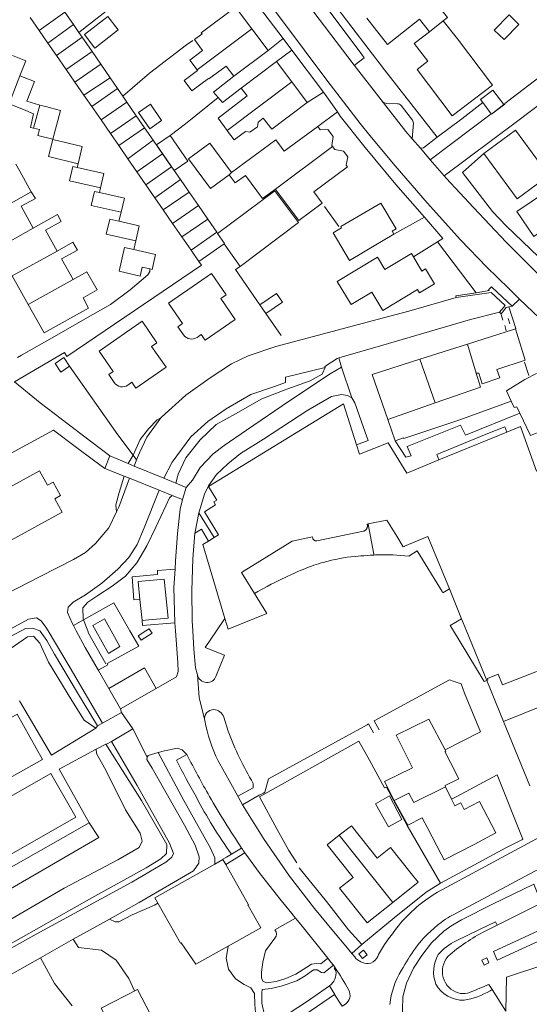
# Model space of a CAD drawing. Header units: metres. Extents: x 89500 to 94494, y 464000 to 469000.
# Tile 21 of 61: x 89627 to 89725, y 466178 to 466367. Entities that reach past the tile are written whole.
import ezdxf

# ---------------------------------------------------------------- set-up
doc = ezdxf.new("R2010")
doc.units = ezdxf.units.M
for name, color, linetype, lineweight in [('B01', 251, 'Continuous', 15), ('B02', 251, 'Continuous', 15), ('B03', 251, 'Continuous', 15), ('B04', 251, 'Continuous', 15), ('B07', 251, 'Continuous', 15), ('Q06', 251, 'Continuous', 15), ('Q07', 251, 'Continuous', 15), ('Q19', 251, 'Continuous', 15), ('T01', 251, 'Continuous', 15), ('T03', 251, 'Continuous', 15), ('T04', 251, 'Continuous', 15), ('V00', 251, 'Continuous', 15), ('V01', 251, 'Continuous', 15), ('V02', 251, 'Continuous', 15), ('V06', 251, 'Continuous', 15), ('W00', 251, 'Continuous', 15)]:
    doc.layers.add(name, color=color, linetype=linetype, lineweight=lineweight)

msp = doc.modelspace()

# ---------------------------------------------------------------- linework, layer by layer
at = {"layer": 'B01'}
for points in [[(89700.3, 466372.628), (89702.621, 466369.675), (89706.042, 466372.364), (89709.556, 466367.894), (89708.746, 466367.258)], [(89662.418, 466364.755), (89662.244, 466364.988), (89668.853, 466369.921), (89671.98, 466365.731)], [(89631.114, 466365.429), (89629.383, 466367.936)], [(89636.018, 466368.965), (89637.692, 466366.541)], [(89637.692, 466366.541), (89638.719, 466365.054)], [(89706.098, 466365.176), (89704.218, 466367.568), (89698.061, 466362.728), (89694.106, 466367.76)], [(89711.472, 466363.79), (89708.746, 466367.258)], [(89632.788, 466363.005), (89631.114, 466365.429)], [(89638.719, 466365.054), (89639.366, 466364.117)], [(89639.366, 466364.117), (89641.271, 466361.359)], [(89661.475, 466357.858), (89660.067, 466359.734), (89662.527, 466361.58), (89660.963, 466363.663), (89662.418, 466364.755)], [(89671.98, 466365.731), (89675.1, 466361.552)], [(89706.098, 466365.176), (89703.181, 466362.883)], [(89634.462, 466360.581), (89632.788, 466363.005)], [(89705.832, 466359.51), (89703.181, 466362.883)], [(89711.472, 466363.79), (89718.224, 466354.894), (89710.501, 466349.033), (89703.749, 466357.929), (89705.832, 466359.51)], [(89636.31, 466357.906), (89634.462, 466360.581)], [(89641.271, 466361.359), (89642.947, 466358.932)], [(89675.1, 466361.552), (89668.491, 466356.619)], [(89642.947, 466358.932), (89644.737, 466356.341)], [(89667.024, 466358.585), (89663.705, 466356.095), (89663.628, 466356.199), (89660.44, 466353.807), (89658.957, 466355.783), (89661.564, 466357.739), (89661.475, 466357.858)], [(89668.491, 466356.619), (89667.024, 466358.585)], [(89669.947, 466354.33), (89676.743, 466359.419)], [(89676.743, 466359.419), (89679.663, 466355.519)], [(89637.984, 466355.482), (89636.31, 466357.906)], [(89639.716, 466352.974), (89637.984, 466355.482)], [(89644.737, 466356.341), (89646.18, 466354.251)], [(89679.663, 466355.519), (89682.643, 466351.539)], [(89641.219, 466350.798), (89639.716, 466352.974)], [(89646.18, 466354.251), (89647.194, 466352.783)], [(89647.194, 466352.783), (89647.968, 466351.663)], [(89667.21, 466346.212), (89665.51, 466348.533), (89671.068, 466352.833)], [(89671.068, 466352.833), (89669.947, 466354.33)], [(89718.035, 466349.358), (89720.407, 466351.19), (89718.267, 466353.961), (89715.895, 466352.129), (89716.349, 466351.541)], [(89647.968, 466351.663), (89649.785, 466349.032)], [(89682.643, 466351.539), (89675.797, 466346.413)], [(89716.349, 466351.541), (89718.001, 466349.402)], [(89643.006, 466348.21), (89641.219, 466350.798)], [(89649.785, 466349.032), (89651.376, 466346.728)], [(89718.001, 466349.402), (89718.035, 466349.358)], [(89644.795, 466345.619), (89643.006, 466348.21)], [(89675.797, 466346.413), (89674.19, 466348.559), (89673.177, 466347.8), (89673.048, 466346.904), (89671.623, 466345.837), (89670.735, 466345.971), (89668.59, 466344.365), (89667.314, 466346.069)], [(89646.413, 466343.276), (89644.795, 466345.619)], [(89651.376, 466346.728), (89653.049, 466344.304)], [(89667.314, 466346.069), (89667.21, 466346.212)], [(89676.58, 466344.368), (89678.193, 466342.185), (89684.647, 466346.954)], [(89684.647, 466346.954), (89685.124, 466346.308)], [(89685.124, 466346.308), (89686.601, 466346.387), (89687.641, 466345.017), (89687.34, 466343.311)], [(89722.678, 466346.227), (89729.05, 466337.554), (89722.955, 466333.076), (89716.583, 466341.749), (89722.678, 466346.227)], [(89648.143, 466340.771), (89646.413, 466343.276)], [(89653.049, 466344.304), (89654.837, 466341.716)], [(89668.086, 466338.091), (89663.896, 466343.762), (89659.836, 466340.762), (89664.068, 466335.036), (89667.651, 466337.683)], [(89676.58, 466344.368), (89668.086, 466338.091)], [(89687.34, 466343.311), (89687.484, 466343.116)], [(89654.837, 466341.716), (89656.566, 466339.212)], [(89687.484, 466343.116), (89687.921, 466342.525)], [(89687.921, 466342.525), (89689.584, 466342.221), (89690.431, 466341.12), (89690.124, 466339.543)], [(89626.644, 466339.707), (89627.394, 466338.366)], [(89649.877, 466338.26), (89648.143, 466340.771)], [(89690.124, 466339.543), (89690.379, 466339.198), (89683.89, 466334.403), (89685.514, 466332.206), (89680.989, 466328.863), (89676.608, 466334.792)], [(89627.394, 466338.366), (89629.58, 466334.423)], [(89651.609, 466335.753), (89649.877, 466338.26)], [(89656.566, 466339.212), (89657.07, 466338.482)], [(89657.07, 466338.482), (89658.243, 466336.784)], [(89667.651, 466337.683), (89668.81, 466336.115), (89670.76, 466337.556), (89674.046, 466333.109), (89676.508, 466334.928)], [(89653.339, 466333.248), (89651.609, 466335.753)], [(89658.243, 466336.784), (89659.916, 466334.361)], [(89731.565, 466336.442), (89734.811, 466331.645), (89726.183, 466325.806), (89722.936, 466330.603), (89731.565, 466336.442)], [(89629.58, 466334.423), (89630.411, 466333.142)], [(89659.916, 466334.361), (89661.708, 466331.766)], [(89676.396, 466334.616), (89665.41, 466326.406)], [(89676.396, 466334.616), (89680.957, 466328.505)], [(89676.608, 466334.792), (89676.508, 466334.928)], [(89630.411, 466333.142), (89627.626, 466331.647), (89629.974, 466327.427)], [(89654.955, 466330.908), (89653.339, 466333.248)], [(89690.744, 466321.17), (89687.583, 466326.493), (89689.222, 466327.463), (89689.079, 466327.705), (89696.762, 466332.251), (89699.686, 466327.31), (89698.929, 466326.862), (89699.291, 466326.25)], [(89629.974, 466327.427), (89634.61, 466330.069)], [(89634.61, 466330.069), (89635.359, 466328.727)], [(89656.744, 466328.317), (89654.955, 466330.908)], [(89661.708, 466331.766), (89663.497, 466329.175)], [(89635.359, 466328.727), (89632.334, 466327.021), (89634.571, 466323.017)], [(89658.536, 466325.722), (89656.744, 466328.317)], [(89663.497, 466329.175), (89665.252, 466326.635)], [(89669.725, 466320.078), (89680.957, 466328.505)], [(89665.252, 466326.635), (89665.41, 466326.406)], [(89699.291, 466326.25), (89693.453, 466322.777)], [(89634.571, 466323.017), (89637.607, 466324.703)], [(89637.607, 466324.703), (89638.477, 466323.198)], [(89660.291, 466323.181), (89658.536, 466325.722)], [(89666.677, 466324.413), (89661.777, 466321.029)], [(89666.677, 466324.413), (89669.725, 466320.078)], [(89638.477, 466323.198), (89635.429, 466321.536), (89637.648, 466317.565)], [(89661.777, 466321.029), (89660.291, 466323.181)], [(89703.033, 466321.9), (89704.669, 466319.181), (89705.322, 466319.574), (89707.054, 466316.697), (89704.191, 466314.973), (89703.795, 466315.631), (89697.127, 466311.616), (89695.018, 466315.12), (89691.068, 466312.742), (89688.408, 466317.161), (89696.136, 466321.813), (89697.553, 466319.46), (89702.653, 466322.531), (89703.033, 466321.9)], [(89690.744, 466321.17), (89693.453, 466322.777)], [(89637.648, 466317.565), (89640.282, 466319.027)], [(89640.282, 466319.027), (89642.237, 466315.549), (89639.569, 466314.049)], [(89661.456, 466306.419), (89662.252, 466306.967), (89663.011, 466305.865), (89668.809, 466309.862), (89666.04, 466313.879), (89667.059, 466314.582), (89664.227, 466318.69), (89655.952, 466312.986), (89658.653, 466309.068), (89657.791, 466308.475), (89658.876, 466306.901)], [(89629.009, 466312.725), (89625.94, 466318.242)], [(89639.569, 466314.049), (89640.568, 466312.033), (89632.044, 466307.271)], [(89632.044, 466307.271), (89629.009, 466312.725)], [(89648.137, 466297.238), (89648.932, 466297.786), (89649.692, 466296.685), (89655.49, 466300.681), (89652.721, 466304.699), (89653.74, 466305.401), (89650.908, 466309.509), (89642.633, 466303.805), (89645.333, 466299.888), (89644.472, 466299.294), (89645.557, 466297.72)], [(89722.441, 466308.03), (89713.411, 466305.149)], [(89722.618, 466308.085), (89722.441, 466308.03)], [(89724.496, 466302.014), (89722.618, 466308.085)], [(89713.411, 466305.149), (89704.25, 466302.225)], [(89635.305, 466299.766), (89634.183, 466301.423), (89635.841, 466302.545), (89636.963, 466300.888), (89635.305, 466299.766)], [(89704.25, 466302.225), (89695.088, 466299.301)], [(89719.091, 466300.256), (89724.496, 466302.014)], [(89719.657, 466298.651), (89719.091, 466300.256)], [(89695.088, 466299.301), (89698.119, 466290.667)], [(89715.918, 466296.871), (89715.069, 466299.532)], [(89715.069, 466299.532), (89715.577, 466299.531)], [(89715.577, 466299.531), (89716.223, 466297.479)], [(89716.223, 466297.479), (89719.657, 466298.651)], [(89721.816, 466294.183), (89720.892, 466296.152), (89724.469, 466298.319)], [(89734.524, 466297.835), (89737.028, 466291.861), (89728.189, 466288.424), (89728.067, 466288.587), (89725.528, 466287.576), (89723.503, 466291.862)], [(89724.469, 466298.319), (89726.664, 466299.452)], [(89707.195, 466293.815), (89715.918, 466296.871)], [(89723.503, 466291.862), (89722.917, 466293.103), (89722.389, 466292.962), (89721.816, 466294.183)], [(89689.574, 466293.643), (89663.634, 466277.769)], [(89689.574, 466293.643), (89692.1, 466285.782)], [(89701.553, 466291.839), (89707.195, 466293.815)], [(89698.119, 466290.667), (89701.553, 466291.839)], [(89741.18, 466255.548), (89733.566, 466273.43), (89731.107, 466272.48), (89727.426, 466281.136), (89726.714, 466280.731), (89723.601, 466289.305), (89720.971, 466288.226)], [(89720.971, 466288.226), (89707.942, 466282.876)], [(89692.1, 466285.782), (89692.681, 466283.972)], [(89707.942, 466282.876), (89701.778, 466280.346), (89698.193, 466286.159), (89692.681, 466283.972)], [(89623.756, 466266.379), (89635.52, 466272.826), (89634.105, 466275.408), (89635.216, 466276.017), (89633.788, 466278.623), (89632.696, 466278.024), (89631.199, 466280.756), (89613.72, 466271.176), (89615.046, 466268.757)], [(89665.239, 466275.127), (89663.634, 466277.769)], [(89664.692, 466274.804), (89665.239, 466275.127)], [(89662.872, 466272.89), (89665.029, 466274.224)], [(89665.029, 466274.224), (89664.692, 466274.804)], [(89665.573, 466268.449), (89662.872, 466272.89)], [(89693.432, 466269.176), (89693.513, 466269.201), (89693.578, 466269.227), (89693.639, 466269.257), (89693.695, 466269.288), (89693.739, 466269.316), (89693.783, 466269.347), (89693.828, 466269.384), (89693.877, 466269.427), (89693.931, 466269.483), (89693.964, 466269.522), (89693.997, 466269.565), (89694.027, 466269.608), (89694.055, 466269.654), (89694.078, 466269.696), (89694.106, 466269.755), (89694.134, 466269.824), (89694.152, 466269.881), (89694.165, 466269.928), (89694.178, 466269.99), (89694.189, 466270.07), (89694.193, 466270.121), (89694.194, 466270.174), (89694.19, 466270.263), (89694.184, 466270.318), (89694.176, 466270.363)], [(89694.332, 466270.573), (89694.162, 466270.54), (89694.176, 466270.363)], [(89699.832, 466268.228), (89697.949, 466271.287), (89694.332, 466270.573)], [(89663.664, 466267.278), (89664.724, 466267.928)], [(89664.724, 466267.928), (89665.573, 466268.449)], [(89683.635, 466268.07), (89679.75, 466267.277), (89669.991, 466261.24), (89672.486, 466257.196)], [(89683.682, 466267.812), (89683.635, 466268.07)], [(89683.682, 466267.812), (89683.703, 466267.758), (89683.728, 466267.706), (89683.755, 466267.658), (89683.789, 466267.608), (89683.817, 466267.572), (89683.848, 466267.537), (89683.877, 466267.507), (89683.908, 466267.479), (89683.941, 466267.452), (89683.968, 466267.433), (89684.011, 466267.405), (89684.066, 466267.374), (89684.096, 466267.36), (89684.13, 466267.346), (89684.19, 466267.325), (89684.265, 466267.307), (89684.302, 466267.301), (89684.36, 466267.295), (89684.411, 466267.293), (89684.473, 466267.296)], [(89693.432, 466269.176), (89684.473, 466267.296)], [(89699.822, 466268.222), (89699.832, 466268.228)], [(89701.343, 466266.234), (89701.09, 466266.142), (89699.822, 466268.222)], [(89705.826, 466268.14), (89701.318, 466266.302)], [(89709.935, 466258.087), (89705.826, 466268.14)], [(89662.568, 466266.606), (89663.664, 466267.278)], [(89666.821, 466252.384), (89662.568, 466266.606)], [(89701.343, 466266.234), (89701.318, 466266.302)], [(89655.166, 466259.953), (89650.162, 466259.476)], [(89650.49, 466256.041), (89650.162, 466259.476)], [(89652.201, 466252.105), (89655.882, 466252.449), (89655.166, 466259.953)], [(89712.278, 466252.352), (89709.935, 466258.087)], [(89672.486, 466257.196), (89674.847, 466253.37)], [(89650.877, 466251.981), (89650.49, 466256.041)], [(89674.847, 466253.37), (89667.432, 466250.34)], [(89642.006, 466250), (89641.419, 466251.055), (89643.686, 466252.297), (89644.962, 466250)], [(89652.201, 466252.105), (89650.877, 466251.981)], [(89667.432, 466250.34), (89666.821, 466252.384)], [(89713.239, 466250), (89712.278, 466252.352)], [(89646.633, 466246.991), (89644.405, 466245.684), (89642.006, 466250)], [(89644.962, 466250), (89646.633, 466246.991)], [(89717.125, 466240.492), (89713.239, 466250)], [(89720.173, 466239.616), (89741.178, 466247.814), (89740.302, 466250)], [(89644.498, 466238.936), (89651.383, 466242.877)], [(89651.383, 466242.877), (89653.597, 466238.954)], [(89717.252, 466240.856), (89719.33, 466241.691)], [(89720.173, 466239.616), (89719.33, 466241.691)], [(89717.125, 466240.492), (89717.361, 466240.587)], [(89717.361, 466240.587), (89717.252, 466240.856)], [(89646.736, 466235.027), (89644.498, 466238.936)], [(89653.597, 466238.954), (89646.736, 466235.027)], [(89720.361, 466232.595), (89728.306, 466235.822)], [(89706.017, 466233.051), (89699.739, 466229.961), (89702.873, 466223.704)], [(89709.153, 466227.143), (89706.017, 466233.051)], [(89725.38, 466220.237), (89720.361, 466232.595)], [(89710.133, 466224.739), (89709.06, 466226.852), (89709.283, 466226.893), (89709.153, 466227.143)], [(89710.133, 466224.739), (89711.739, 466221.576), (89709.113, 466220.26)], [(89702.873, 466223.704), (89697.505, 466221.054), (89699.309, 466217.404)], [(89709.219, 466220.042), (89709.113, 466220.26)], [(89710.38, 466217.674), (89709.219, 466220.042)], [(89699.309, 466217.404), (89701.929, 466212.651), (89704.74, 466214.06)], [(89710.689, 466217.043), (89710.38, 466217.674)], [(89710.689, 466217.043), (89711.007, 466216.394), (89712.129, 466216.957), (89712.769, 466215.679)], [(89712.769, 466215.679), (89715.729, 466217.228)], [(89715.729, 466217.228), (89718.898, 466211.171), (89714.692, 466208.971)], [(89705.801, 466212.033), (89704.74, 466214.06)], [(89691.107, 466212.561), (89688.791, 466210.72)], [(89691.107, 466212.561), (89696.081, 466206.315)], [(89708.387, 466207.091), (89705.801, 466212.033)], [(89688.791, 466210.72), (89686.474, 466208.878)], [(89686.474, 466208.878), (89691.438, 466202.617), (89688.838, 466200.584)], [(89714.692, 466208.971), (89708.97, 466205.977), (89708.387, 466207.091)], [(89698.628, 466208.343), (89696.081, 466206.315)], [(89698.628, 466208.343), (89702.569, 466203.35)], [(89653.937, 466197.662), (89653.355, 466198.696), (89664.881, 466205.184)], [(89664.881, 466205.184), (89666.425, 466206.053)], [(89666.425, 466206.053), (89666.971, 466205.083)], [(89666.971, 466205.083), (89671.323, 466197.352)], [(89702.569, 466203.35), (89703.937, 466201.687), (89699.05, 466197.797)], [(89694.144, 466193.892), (89688.838, 466200.584)], [(89658.384, 466190.068), (89658.253, 466189.995), (89653.937, 466197.662)], [(89699.05, 466197.797), (89694.144, 466193.892)], [(89671.236, 466197.303), (89671.323, 466197.352)], [(89671.268, 466197.246), (89671.236, 466197.303)], [(89673.447, 466193.375), (89671.268, 466197.246)], [(89667.448, 466189.416), (89673.696, 466192.933), (89673.447, 466193.375)], [(89658.384, 466190.068), (89661.245, 466185.924), (89667.448, 466189.416)], [(89720.935, 466183.459), (89728.078, 466185.845), (89728.172, 466185.554)], [(89720.794, 466176.915), (89720.935, 466183.459)]]:
    msp.add_lwpolyline(points, dxfattribs=at)
for points in [[(89658.876, 466306.901, 0.4108505), (89661.456, 466306.419)], [(89645.557, 466297.72, 0.4108505), (89648.137, 466297.238)]]:
    msp.add_lwpolyline(points, format="xyb", dxfattribs=at)
at = {"layer": 'B02'}
for points in [[(89639.795, 466364.633), (89644.278, 466368.124), (89646.302, 466365.525), (89641.819, 466362.033), (89639.795, 466364.633)], [(89718.573, 466365.501), (89721.407, 466368.431), (89723.312, 466366.588), (89720.478, 466363.658), (89718.573, 466365.501)], [(89626.01, 466360.58), (89628.565, 466359.555), (89627.422, 466356.709)], [(89627.422, 466356.709), (89630.231, 466355.581), (89628.715, 466351.805)], [(89628.074, 466350.208), (89625.324, 466351.312), (89626.272, 466353.673)], [(89628.715, 466351.805), (89631.255, 466351.079)], [(89631.255, 466351.079), (89632.336, 466350.77)], [(89650.196, 466349.674), (89652.364, 466346.513), (89654.652, 466348.083), (89652.484, 466351.244), (89650.196, 466349.674)], [(89630.031, 466346.648), (89629.438, 466346.783), (89630.037, 466349.408), (89628.074, 466350.208)], [(89635.201, 466350.009), (89633.735, 466344.492), (89630.87, 466345.253), (89631.171, 466346.387)], [(89632.336, 466350.77), (89635.201, 466350.009)], [(89631.171, 466346.387), (89630.031, 466346.648)], [(89653.66, 466343.431), (89656.267, 466345.233), (89659.683, 466340.287), (89657.072, 466338.483)], [(89639.396, 466343.099), (89638.601, 466339.807), (89632.922, 466341.179), (89633.716, 466344.47), (89639.396, 466343.099)], [(89653.66, 466343.431), (89657.072, 466338.483)], [(89642.91, 466335.184), (89636.94, 466336.545), (89637.564, 466339.283), (89638.417, 466339.089)], [(89638.417, 466339.089), (89643.534, 466337.923), (89642.91, 466335.184)], [(89646.867, 466330.477), (89641.117, 466331.802), (89641.733, 466334.475), (89642.723, 466334.247)], [(89642.723, 466334.247), (89647.483, 466333.15), (89646.867, 466330.477)], [(89649.691, 466324.963), (89644.008, 466326.265), (89644.668, 466329.147), (89646.399, 466328.75)], [(89646.399, 466328.75), (89650.352, 466327.845), (89649.691, 466324.963)], [(89652.358, 466319.593), (89650.901, 466319.929), (89650.504, 466318.203), (89646.455, 466319.136), (89647.509, 466323.709), (89649.282, 466323.3)], [(89649.282, 466323.3), (89653.475, 466322.334), (89652.819, 466319.487), (89652.358, 466319.593)], [(89695.764, 466216.784), (89698.27, 466212.316), (89700.836, 466213.755), (89698.446, 466218.288)], [(89698.446, 466218.288), (89695.764, 466216.784)], [(89643.037, 466177.505), (89649.981, 466181.103), (89652.481, 466176.279), (89645.536, 466172.681), (89643.037, 466177.505)]]:
    msp.add_lwpolyline(points, dxfattribs=at)
at = {"layer": 'B03'}
for points in [[(89673.541, 466312.688), (89676.713, 466314.883)], [(89676.713, 466314.883), (89677.862, 466313.223)], [(89674.69, 466311.028), (89677.862, 466313.223)], [(89674.69, 466311.028), (89673.541, 466312.688)], [(89651.624, 466250), (89650.155, 466249.084), (89650.685, 466248.235), (89652.806, 466249.559)], [(89652.53, 466250), (89652.276, 466250.407), (89651.624, 466250)], [(89652.806, 466249.559), (89652.53, 466250)]]:
    msp.add_lwpolyline(points, dxfattribs=at)
at = {"layer": 'B04'}
for points in [[(89715.103, 466314.994), (89711.169, 466314.436), (89711.219, 466314.066)], [(89711.219, 466314.066), (89717.97, 466315.067), (89720.658, 466312.533), (89719.574, 466311.253)], [(89719.16, 466315.078), (89718.049, 466316.147), (89717.481, 466315.581), (89717.614, 466315.439), (89715.103, 466314.994)], [(89719.203, 466315.034), (89719.16, 466315.078)], [(89721.991, 466312.422), (89719.203, 466315.034)], [(89719.574, 466311.253), (89719.866, 466310.96), (89720.846, 466312.162), (89721.358, 466312.291)], [(89721.358, 466312.291), (89721.423, 466312.308)], [(89721.423, 466312.308), (89721.991, 466312.422)], [(89643.761, 466281.252), (89644.7, 466283.628)], [(89644.7, 466283.628), (89648.228, 466282.166)], [(89647.457, 466279.769), (89643.761, 466281.252)], [(89648.228, 466282.166), (89649.375, 466281.691)], [(89649.375, 466281.691), (89655.074, 466279.333)], [(89648.496, 466279.352), (89647.457, 466279.769)], [(89654.17, 466277.077), (89648.496, 466279.352)], [(89655.074, 466279.333), (89657.372, 466278.382)], [(89656.698, 466276.059), (89654.17, 466277.077)], [(89657.372, 466278.382), (89659.387, 466277.548)], [(89659.387, 466277.548), (89658.672, 466275.271)], [(89658.672, 466275.271), (89656.698, 466276.059)], [(89643.263, 466232.278), (89646.95, 466234.324)], [(89642.013, 466231.299), (89642.353, 466231.773)], [(89642.353, 466231.773), (89643.263, 466232.278)], [(89644.983, 466228.767), (89649.111, 466231.184)], [(89643.903, 466228.262), (89644.038, 466228.214), (89644.983, 466228.767)]]:
    msp.add_lwpolyline(points, dxfattribs=at)
at = {"layer": 'B07'}
for points in [[(89631.114, 466365.429), (89636.018, 466368.965)], [(89632.788, 466363.005), (89637.692, 466366.541)], [(89706.098, 466365.176), (89708.746, 466367.258)], [(89634.462, 466360.581), (89639.366, 466364.117)], [(89661.475, 466357.858), (89671.98, 466365.731)], [(89636.31, 466357.906), (89641.271, 466361.359)], [(89637.984, 466355.482), (89642.947, 466358.932)], [(89627.422, 466356.709), (89626.272, 466353.673)], [(89639.716, 466352.974), (89644.737, 466356.341)], [(89667.21, 466346.212), (89679.663, 466355.519)], [(89641.219, 466350.798), (89646.18, 466354.251)], [(89630.031, 466346.648), (89631.255, 466351.079)], [(89643.006, 466348.21), (89647.968, 466351.663)], [(89644.795, 466345.619), (89649.785, 466349.032)], [(89646.413, 466343.276), (89651.376, 466346.728)], [(89648.143, 466340.771), (89653.049, 466344.304)], [(89649.877, 466338.26), (89654.837, 466341.716)], [(89676.508, 466334.928), (89687.484, 466343.116)], [(89651.609, 466335.753), (89656.566, 466339.212)], [(89668.086, 466338.091), (89667.651, 466337.683)], [(89653.339, 466333.248), (89658.243, 466336.784)], [(89618.406, 466328.147), (89629.58, 466334.423)], [(89654.955, 466330.908), (89659.916, 466334.361)], [(89656.744, 466328.317), (89661.708, 466331.766)], [(89658.536, 466325.722), (89663.497, 466329.175)], [(89623.007, 466323.514), (89629.974, 466327.427)], [(89660.291, 466323.181), (89665.252, 466326.635)], [(89665.41, 466326.406), (89666.751, 466324.464), (89666.677, 466324.413)], [(89625.94, 466318.242), (89634.571, 466323.017)], [(89629.009, 466312.725), (89637.648, 466317.565)], [(89713.411, 466305.149), (89715.069, 466299.532)], [(89704.25, 466302.225), (89707.195, 466293.815)], [(89699.309, 466217.404), (89702.151, 466218.827), (89703.095, 466217.052), (89709.219, 466220.042)], [(89699.05, 466197.797), (89688.791, 466210.72)]]:
    msp.add_lwpolyline(points, dxfattribs=at)
at = {"layer": 'Q06'}
for points in [[(89680.958, 466305.816), (89696.089, 466309.864), (89702.148, 466311.468), (89711.219, 466314.066)], [(89678.449, 466297.769), (89678.46, 466298.749), (89686.047, 466300.633)]]:
    msp.add_lwpolyline(points, dxfattribs=at)
at = {"layer": 'Q07'}
for points in [[(89719.574, 466311.253), (89713.982, 466309.837), (89697.173, 466304.953), (89688.712, 466302.469)], [(89688.712, 466302.469), (89688.403, 466302.378), (89685.986, 466300.82), (89686.047, 466300.633)]]:
    msp.add_lwpolyline(points, dxfattribs=at)
at = {"layer": 'Q19'}
for points in [[(89657.372, 466278.382), (89657.802, 466280.103), (89659.317, 466283.263), (89662.046, 466286.721), (89665.154, 466289.647), (89668.822, 466291.744), (89673.878, 466294.579), (89678.693, 466296.469), (89683.196, 466298.074), (89685.479, 466299.343), (89686.047, 466300.633)], [(89649.171, 466283.799), (89650.542, 466286.814), (89652.111, 466288.823), (89653.766, 466290.605), (89654.514, 466290.928)], [(89648.228, 466282.166), (89649.171, 466283.799)], [(89647.457, 466279.769), (89646.458, 466276.636), (89645.854, 466274.205), (89645.985, 466272.906)], [(89656.698, 466276.059), (89656.176, 466275.609), (89655.472, 466274.074), (89653.535, 466269.954), (89651.772, 466266.344), (89649.871, 466263.076), (89647.715, 466260.505), (89645.154, 466258.593), (89642.392, 466256.82), (89640.459, 466255.525), (89639.536, 466254.453), (89639.557, 466252.331), (89639.637, 466252.124)], [(89627.658, 466250), (89628.491, 466250.438), (89629.918, 466250.515), (89631.223, 466250)], [(89639.637, 466252.124), (89640.46, 466250)], [(89578.847, 466175.77), (89564.669, 466195.947), (89559.052, 466203.287), (89557.385, 466205.816), (89557.52, 466207.098), (89559.714, 466208.799), (89569.054, 466213.944), (89580.279, 466220.156), (89594.046, 466227.915), (89606.339, 466235.066), (89616.087, 466240.362), (89622.986, 466244.835), (89628.844, 466248.841), (89630.026, 466248.973), (89631.252, 466247.656), (89632.932, 466244.024), (89637.396, 466236.647), (89639.74, 466232.831), (89642.013, 466231.299)], [(89575.503, 466221.737), (89580.627, 466223.741), (89589.908, 466228.953), (89604.55, 466237.624), (89619.385, 466245.652), (89627.658, 466250)], [(89631.223, 466250), (89631.332, 466249.957), (89632.617, 466248.148), (89634.083, 466245.515), (89638.475, 466238.11), (89642.353, 466231.773)], [(89640.46, 466250), (89640.625, 466249.575), (89643.953, 466243.689)], [(89615.047, 466183.047), (89615.35, 466183.649), (89616.383, 466184.689), (89624.252, 466189.101), (89641.216, 466198.697), (89651.658, 466204.48), (89654.469, 466206.175), (89655.57, 466207.226), (89655.636, 466208.927), (89650.785, 466217.421), (89643.903, 466228.262)], [(89642.059, 466227.252), (89642.112, 466226.444), (89643.973, 466223.12), (89647.703, 466215.592), (89650.507, 466211.119), (89650.937, 466209.604), (89650.329, 466208.355), (89646.238, 466206.006), (89635.942, 466200.559), (89620.455, 466191.603), (89585.196, 466170.652)], [(89664.881, 466205.184), (89664.869, 466206.362), (89664.064, 466208.259), (89658.904, 466217.417), (89653.986, 466226.611)], [(89726.162, 466201.356), (89727.396, 466198.243), (89727.186, 466197.456), (89719.119, 466193.463)], [(89644.624, 466194.612), (89645.747, 466194.097), (89646.418, 466194.103), (89648.994, 466195.405), (89653.298, 466197.312), (89653.937, 466197.662)], [(89718.813, 466194.089), (89715.708, 466192.586)], [(89718.813, 466194.089), (89719.119, 466193.463)], [(89711.244, 466190.427), (89715.708, 466192.586)], [(89716.8, 466192.315), (89719.119, 466193.463)], [(89716.164, 466186.712), (89717.111, 466187.145), (89717.544, 466186.2), (89716.598, 466185.766), (89716.164, 466186.712)], [(89717.526, 466182.051), (89718.14, 466181.086)], [(89717.763, 466180.846), (89718.14, 466181.086)], [(89718.14, 466181.086), (89720.794, 466176.915)]]:
    msp.add_lwpolyline(points, dxfattribs=at)
for points in [[(89709.665, 466187.437, -0.0601482), (89716.8, 466192.315)], [(89707.788, 466187.786, -0.09674), (89711.244, 466190.427)], [(89707.339, 466182.082, -0.2200369), (89707.788, 466187.786)], [(89709.665, 466187.437, 0.2532301), (89708.758, 466183.382)], [(89708.758, 466183.382, 0.2535765), (89711.659, 466180.407)], [(89707.339, 466182.082, 0.2761804), (89712.79, 466179.019)], [(89712.79, 466179.019, 0.0946236), (89717.763, 466180.846)], [(89713.424, 466180.394, 0.0216753), (89717.526, 466182.051)], [(89711.659, 466180.407, 0.0957497), (89713.424, 466180.394)]]:
    msp.add_lwpolyline(points, format="xyb", dxfattribs=at)
at = {"layer": 'T01'}
for points in [[(89707.684, 466324.798), (89715.103, 466314.994)], [(89673.541, 466312.688), (89668.841, 466319.479), (89669.725, 466320.078)], [(89677.629, 466306.782), (89674.69, 466311.028)], [(89718.241, 466197.45), (89726.162, 466201.356)], [(89701.463, 466173.518), (89701.165, 466174.955), (89700.912, 466177.084), (89700.983, 466179.643), (89701.693, 466182.321), (89703.032, 466185.182), (89704.625, 466187.604), (89706.532, 466190.045), (89708.907, 466192.268), (89710.194, 466193.236)]]:
    msp.add_lwpolyline(points, dxfattribs=at)
at = {"layer": 'T03'}
for points in [[(89638.719, 466365.054), (89649.007, 466373.068)], [(89685.942, 466331.566), (89688.714, 466327.747)], [(89720.194, 466309.713), (89719.916, 466310.831)], [(89721.582, 466309.045), (89721.235, 466310.054)], [(89720.575, 466308.704), (89720.856, 466307.677)], [(89636.963, 466300.888), (89646.259, 466287.722), (89649.171, 466283.799)], [(89699.521, 466286.563), (89701.095, 466287.096), (89701.17, 466286.974), (89711.765, 466290.542), (89721.816, 466294.183)], [(89649.171, 466283.799), (89649.846, 466282.889)], [(89639.637, 466252.124), (89645.481, 466255.382), (89648.557, 466250)], [(89637.695, 466251.041), (89639.637, 466252.124)], [(89648.557, 466250), (89650.246, 466247.046), (89644.151, 466243.734), (89644.296, 466243.466), (89642.595, 466242.501)], [(89642.487, 466242.386), (89642.595, 466242.501)], [(89646.95, 466234.324), (89649.111, 466231.184)], [(89673.445, 466218.137), (89692.515, 466228.788), (89694.604, 466225.15), (89697.463, 466219.844), (89697.851, 466219.966)], [(89697.851, 466219.966), (89701.831, 466212.595), (89708.205, 466201.489)], [(89637.676, 466190.726), (89638.688, 466189.121), (89643.085, 466188.613), (89645.931, 466186.695), (89648.346, 466183.169), (89649.449, 466180.845)], [(89631.355, 466187.166), (89634.065, 466182.251), (89637.484, 466177.966)]]:
    msp.add_lwpolyline(points, dxfattribs=at)
at = {"layer": 'T04'}
for points in [[(89647.194, 466352.783), (89652.315, 466357.21), (89659.439, 466362.679), (89660.634, 466363.493)], [(89656.267, 466345.233), (89659.237, 466347.487), (89665.497, 466352.548)], [(89673.445, 466218.137), (89676.867, 466211.819), (89679.081, 466207.776), (89680.604, 466205.418)], [(89565.84, 466199.083), (89571.98, 466188.853), (89577.012, 466182.336), (89583.216, 466172.914), (89595.089, 466179.656), (89609.824, 466188.14), (89608.469, 466190.75), (89620.337, 466197.447), (89642.576, 466210.295), (89640.695, 466213.085)], [(89681.071, 466204.473), (89686.312, 466198.003), (89690.571, 466192.545), (89693.112, 466189.745)]]:
    msp.add_lwpolyline(points, dxfattribs=at)
at = {"layer": 'V00'}
for points in [[(89657.348, 466394.928), (89657.599, 466394.561), (89663.373, 466386.588), (89677.698, 466367.545), (89686.391, 466355.894), (89692.8, 466347.552), (89694.678, 466345.201), (89699.509, 466339.365), (89705.648, 466332.257), (89712.096, 466325.164), (89717.152, 466319.946), (89721.374, 466315.845)], [(89659.731, 466388.264), (89664.606, 466381.697), (89671.607, 466372.31), (89677.971, 466363.885)], [(89669.828, 466387.827), (89681.476, 466372.171), (89691.621, 466358.751), (89701.562, 466346.011), (89702.77, 466344.615)], [(89693.598, 466360.156), (89693.123, 466360.772), (89685.328, 466371.313)], [(89687.317, 466371.207), (89691.224, 466366.041), (89697.501, 466357.826), (89707.601, 466344.923)], [(89677.971, 466363.885), (89675.1, 466361.552)], [(89679.659, 466361.651), (89677.971, 466363.885)], [(89676.743, 466359.419), (89679.659, 466361.651)], [(89679.659, 466361.651), (89685.745, 466353.546)], [(89668.491, 466356.619), (89664.64, 466353.581), (89665.497, 466352.548)], [(89665.497, 466352.548), (89666.319, 466351.557), (89669.947, 466354.33)], [(89685.745, 466353.546), (89682.643, 466351.539)], [(89688.413, 466349.748), (89685.745, 466353.546)], [(89700.671, 466350.979), (89702.835, 466348.175)], [(89712.315, 466348.437), (89716.349, 466351.541)], [(89684.647, 466346.954), (89688.413, 466349.748)], [(89688.413, 466349.748), (89688.977, 466348.944), (89693.751, 466342.916), (89699.68, 466335.817), (89705.14, 466329.52)], [(89702.77, 466344.615), (89703.056, 466347.602), (89702.835, 466348.175)], [(89707.601, 466344.923), (89712.315, 466348.437)], [(89704.368, 466342.765), (89702.77, 466344.615)], [(89707.601, 466344.923), (89704.957, 466342.872), (89704.368, 466342.765)], [(89704.368, 466342.765), (89706.259, 466340.581)], [(89728.681, 466320.347), (89720.843, 466327.893), (89718.218, 466330.598), (89712.446, 466338.086), (89716.583, 466341.749)], [(89638.417, 466339.089), (89638.601, 466339.807)], [(89706.259, 466340.581), (89708.947, 466337.476)], [(89708.947, 466337.476), (89709.31, 466337.057), (89714.567, 466331.375), (89720.865, 466324.711), (89727.54, 466318.06)], [(89642.723, 466334.247), (89642.91, 466335.184)], [(89646.399, 466328.75), (89646.867, 466330.477)], [(89699.291, 466326.25), (89705.14, 466329.52)], [(89705.14, 466329.52), (89708.691, 466325.426), (89707.684, 466324.798)], [(89649.282, 466323.3), (89649.691, 466324.963)], [(89707.684, 466324.798), (89703.033, 466321.9)], [(89635.96, 466303.486), (89636.45, 466302.716), (89662.288, 466320.288), (89661.777, 466321.029)], [(89626.981, 466302.535), (89627.732, 466302.998), (89634.07, 466306.564), (89639.955, 466309.981), (89644.806, 466312.758), (89648.629, 466315.581), (89651.985, 466318.434), (89652.357, 466319.074), (89652.358, 466319.593)], [(89721.374, 466315.845), (89722.383, 466314.78)], [(89689.186, 466300.7), (89688.712, 466302.469)], [(89724.404, 466301.658), (89725.223, 466299.093)], [(89659.387, 466277.548), (89660.572, 466278.952), (89662.046, 466281.416), (89664.563, 466284.059), (89666.639, 466285.612), (89670.958, 466288.599), (89679.2, 466294.254), (89687.029, 466299.415), (89689.186, 466300.7)], [(89691.166, 466294.816), (89689.186, 466300.7)], [(89644.7, 466283.628), (89639.408, 466287.693), (89631.311, 466293.857), (89626.348, 466297.854)], [(89663.662, 466277.914), (89665.207, 466280.084), (89667.34, 466282.147), (89669.828, 466284.095), (89674.197, 466286.882), (89682.723, 466292.457), (89687.285, 466295.029), (89689.18, 466295.454), (89690.346, 466295.225), (89691.166, 466294.816)], [(89692.1, 466285.782), (89694.323, 466286.607), (89693.417, 466289.089), (89691.753, 466293.87), (89691.166, 466294.816)], [(89698.119, 466290.667), (89699.521, 466286.563)], [(89699.521, 466286.563), (89699.534, 466286.524), (89701.58, 466283.417), (89702.603, 466283.685), (89701.858, 466285.464), (89712.083, 466289.572), (89713.052, 466287.657), (89723.503, 466291.862)], [(89643.761, 466281.252), (89641.537, 466282.792), (89638.307, 466285.239), (89633.898, 466288.61), (89631.622, 466287.352), (89622.023, 466282.176), (89608.748, 466275.107), (89613.005, 466267.498), (89613.301, 466267.713)], [(89720.971, 466288.226), (89720.596, 466289.21), (89716.998, 466287.79), (89707.528, 466283.922), (89707.942, 466282.876)], [(89661.792, 466272.677), (89661.833, 466272.885), (89662.88, 466276.289), (89663.662, 466277.914)], [(89658.672, 466275.271), (89658.227, 466273.416), (89657.673, 466268.702), (89657.344, 466263.452), (89657.232, 466261.877)], [(89661.792, 466272.677), (89661.077, 466269.027), (89661.058, 466268.796)], [(89664.724, 466267.928), (89661.792, 466272.677)], [(89661.058, 466268.796), (89662.298, 466269.546), (89663.664, 466267.278)], [(89661.058, 466268.796), (89660.662, 466263.886), (89660.482, 466257.771), (89660.504, 466251.939), (89660.622, 466250)], [(89657.232, 466261.877), (89653.826, 466261.592), (89653.859, 466260.876), (89648.996, 466260.378), (89649.288, 466255.964), (89650.49, 466256.041)], [(89657.17, 466251.565), (89656.978, 466258.322), (89657.232, 466261.877)], [(89650.877, 466251.981), (89650.958, 466251.048), (89657.17, 466251.565)], [(89657.29, 466250), (89657.17, 466251.565)], [(89653.597, 466238.954), (89657.519, 466241.147), (89657.824, 466242.207), (89657.755, 466243.922), (89657.29, 466250)], [(89660.622, 466250), (89660.836, 466246.492), (89661.174, 466242.896), (89661.502, 466241.777)], [(89661.533, 466241.558), (89661.865, 466237.206), (89662.94, 466232.799)], [(89717.125, 466240.492), (89720.361, 466232.595)], [(89712.857, 466238.007), (89715.911, 466230.621), (89709.153, 466227.143)], [(89642.013, 466231.299), (89633.466, 466226.119), (89627.35, 466236.583)], [(89631.726, 466225.265), (89626.909, 466233.978), (89609.47, 466224.032), (89614.23, 466215.485), (89631.726, 466225.265)], [(89642.059, 466227.252), (89643.903, 466228.262)], [(89640.695, 466213.085), (89634.965, 466223.4), (89642.059, 466227.252)], [(89651.873, 466225.758), (89652.04, 466226.042)], [(89652.04, 466226.042), (89653.986, 466226.611)], [(89653.986, 466226.611), (89655.198, 466226.965), (89657.718, 466227.44), (89658.608, 466227.14)], [(89665.535, 466225.005), (89667.964, 466220.672), (89669.274, 466218.252)], [(89638.142, 466214.191), (89633.334, 466222.581), (89615.972, 466212.713), (89620.716, 466204.278), (89638.142, 466214.191)], [(89708.205, 466201.489), (89712.425, 466203.742), (89720.789, 466208.292), (89723.859, 466209.876), (89724.063, 466210), (89719.136, 466222.356), (89711.38, 466218.179), (89710.38, 466217.674)], [(89672.24, 466220.701), (89672.224, 466219.839), (89669.274, 466218.252)], [(89670.181, 466216.577), (89673.42, 466218.413)], [(89669.274, 466218.252), (89670.181, 466216.577)], [(89670.181, 466216.577), (89674.376, 466209.902), (89679.214, 466202.864), (89684.048, 466196.665), (89687.662, 466192.234), (89690.039, 466189.391)], [(89565.84, 466199.083), (89568.689, 466200.755), (89573.109, 466193.217), (89575.141, 466189.808), (89574.587, 466189.378), (89580.277, 466178.742), (89597.92, 466188.822), (89621.856, 466202.414), (89634.741, 466209.699), (89640.695, 466213.085)], [(89670.644, 466207.338), (89666.971, 466205.083)], [(89670.644, 466207.338), (89670.807, 466207.095), (89673.39, 466203.578), (89677.347, 466198.531), (89679.679, 466195.655)], [(89693.112, 466189.745), (89699.339, 466194.879), (89705.477, 466199.783), (89708.205, 466201.489)], [(89680.374, 466194.797), (89679.679, 466195.655)], [(89710.194, 466193.236), (89712.253, 466194.481), (89718.241, 466197.45)], [(89680.374, 466194.797), (89676.416, 466192.541)], [(89686.56, 466187.081), (89681.368, 466193.572), (89680.374, 466194.797)], [(89676.416, 466190.928), (89674.598, 466188.504)], [(89672.979, 466172.433), (89672.887, 466174.323), (89672.586, 466178.186), (89672.48, 466180.283), (89671.774, 466181.379), (89670.487, 466182.015), (89668.869, 466183.127), (89667.478, 466184.997), (89667.059, 466187.125), (89667.407, 466189.319), (89667.448, 466189.416)], [(89674.598, 466188.504), (89674.126, 466186.307), (89673.83, 466184.438), (89673.836, 466183.32), (89674.064, 466182.664), (89674.783, 466182.363), (89676.634, 466182.628), (89678.493, 466183.17), (89680.439, 466183.993), (89682.563, 466185.391), (89683.425, 466185.927), (89684.484, 466186.071), (89685.262, 466186.009), (89686.56, 466187.081)], [(89691.185, 466188.009), (89693.112, 466189.745)], [(89686.928, 466186.637), (89686.56, 466187.081)], [(89687.647, 466185.751), (89685.802, 466184.266), (89685.397, 466184.349), (89684.566, 466184.826), (89683.852, 466184.848), (89682.246, 466183.73), (89680.598, 466182.72), (89677.636, 466181.727), (89675.692, 466181.282), (89673.991, 466181.095), (89673.886, 466180.448), (89673.905, 466178.454), (89674.482, 466175.889), (89675.246, 466173.942)], [(89675.246, 466173.942), (89682.65, 466178.842), (89686.901, 466181.766)], [(89687.892, 466180.107), (89680.146, 466174.788), (89680.961, 466173.448), (89680.895, 466173.043)]]:
    msp.add_lwpolyline(points, dxfattribs=at)
for points in [[(89662.94, 466232.799, 0.0708073), (89665.535, 466225.005)], [(89676.416, 466190.928, 0.4104155), (89676.416, 466192.541)]]:
    msp.add_lwpolyline(points, format="xyb", dxfattribs=at)
at = {"layer": 'V01'}
for points in [[(89722.383, 466314.78), (89723.427, 466313.783)], [(89723.427, 466313.783), (89731.143, 466306.413)]]:
    msp.add_lwpolyline(points, dxfattribs=at)
at = {"layer": 'V02'}
for points in [[(89772.463, 466343.391), (89771.622, 466345.023), (89766.635, 466351.751), (89752.881, 466370.16), (89731.237, 466353.677), (89730.977, 466354.015), (89722.828, 466347.847), (89708.947, 466337.476)], [(89718.035, 466349.358), (89720.625, 466351.256), (89720.625, 466351.39), (89739.29, 466365.637)], [(89691.668, 466358.691), (89693.598, 466360.156)], [(89697.91, 466351.407), (89699.949, 466351.344)], [(89706.259, 466340.581), (89718.001, 466349.402)], [(89723.418, 466313.774), (89721.991, 466312.422)], [(89721.358, 466312.291), (89722.737, 466308.122), (89722.618, 466308.085)], [(89635.96, 466303.486), (89626.348, 466297.854)], [(89694.537, 466269.503), (89694.332, 466270.573)], [(89694.537, 466269.503), (89695.402, 466264.749)], [(89681.663, 466261.762), (89682.139, 466261.957), (89682.575, 466262.129), (89683.033, 466262.303), (89683.443, 466262.452), (89683.893, 466262.609), (89684.332, 466262.755), (89684.779, 466262.898), (89685.303, 466263.057), (89685.735, 466263.181), (89686.139, 466263.292), (89686.64, 466263.423), (89687.273, 466263.577), (89688.018, 466263.742), (89688.358, 466263.811), (89688.822, 466263.901)], [(89690.32, 466264.147), (89690.997, 466264.226), (89691.812, 466264.313), (89692.403, 466264.37), (89692.929, 466264.417), (89693.477, 466264.461), (89694.191, 466264.512), (89694.738, 466264.547), (89695.41, 466264.584)], [(89695.402, 466264.749), (89695.41, 466264.584)], [(89696.027, 466264.612), (89695.729, 466264.599), (89695.432, 466264.585)], [(89708.527, 466257.581), (89703.78, 466265.372), (89702.126, 466264.38)], [(89672.486, 466257.196), (89673.153, 466257.574), (89673.723, 466257.891), (89674.331, 466258.224), (89674.947, 466258.554), (89675.719, 466258.959), (89676.407, 466259.312), (89677.066, 466259.642), (89677.842, 466260.023), (89678.261, 466260.225), (89678.902, 466260.528), (89679.505, 466260.807), (89680.169, 466261.109), (89680.721, 466261.354), (89681.297, 466261.605), (89681.663, 466261.762)], [(89709.935, 466258.087), (89708.672, 466257.343), (89708.527, 466257.581)], [(89666.821, 466252.384), (89665.195, 466250)], [(89710.715, 466250), (89710.093, 466251.019), (89712.278, 466252.352)], [(89665.195, 466250), (89663.012, 466246.801), (89666.736, 466245.342), (89665.071, 466241.264)], [(89717.125, 466240.492), (89716.655, 466240.302), (89713.461, 466245.499), (89710.715, 466250)], [(89661.533, 466241.558), (89661.502, 466241.777)], [(89695.611, 466232.764), (89709.988, 466240.615), (89710.659, 466240.372)], [(89710.659, 466240.372), (89712.178, 466239.821), (89712.857, 466238.007)], [(89666.576, 466233.427), (89667.425, 466230.728)], [(89674.205, 466218.846), (89674.487, 466219.001), (89675.213, 466221.589), (89694.13, 466231.974)], [(89694.13, 466231.974), (89694.41, 466232.127), (89695.355, 466230.441)], [(89696.449, 466230.972), (89695.492, 466232.699), (89695.611, 466232.764)], [(89657.502, 466225.185), (89659.501, 466226.24)], [(89659.501, 466226.24), (89658.608, 466227.14)], [(89673.534, 466218.5), (89673.42, 466218.413), (89674.205, 466218.846)], [(89707.646, 466199.782), (89730.022, 466211.815)], [(89742.536, 466212.503), (89710.916, 466195.553)], [(89668.06, 466207.083), (89667.137, 466206.526)], [(89668.019, 466207.151), (89668.06, 466207.083)], [(89670.022, 466208.266), (89668.06, 466207.083)], [(89666.397, 466206.102), (89667.137, 466206.526)], [(89666.425, 466206.053), (89666.397, 466206.102)], [(89710.056, 466195.092), (89710.939, 466195.581)], [(89691.185, 466188.009), (89690.039, 466189.391)], [(89693.254, 466187.016), (89692.512, 466187.925), (89693.417, 466188.662), (89694.156, 466187.762), (89693.254, 466187.016)], [(89686.928, 466186.637), (89687.593, 466185.827)], [(89691.744, 466187.336), (89691.185, 466188.009)], [(89687.593, 466185.827), (89687.647, 466185.751)], [(89687.647, 466185.751), (89687.982, 466185.269)], [(89688.142, 466184.69), (89687.817, 466185.181), (89687.982, 466185.269)], [(89687.892, 466180.107), (89687.946, 466180.144), (89686.901, 466181.766)], [(89687.892, 466180.107), (89688.966, 466178.462)], [(89688.966, 466178.462), (89689.343, 466177.883), (89689.961, 466178.268)]]:
    msp.add_lwpolyline(points, dxfattribs=at)
for points in [[(89697.111, 466351.702, 0.1717051), (89697.91, 466351.407)], [(89699.949, 466351.344, -0.2144814), (89700.671, 466350.979)], [(89690.32, 466264.147, 0.0106139), (89688.822, 466263.901)], [(89702.126, 466264.38, 0.0371568), (89696.027, 466264.612)], [(89663.261, 466240.081, -0.3324301), (89661.533, 466241.558)], [(89665.071, 466241.264, -0.3387632), (89663.261, 466240.081)], [(89662.94, 466232.799, -0.4954284), (89664.657, 466234.869)], [(89664.657, 466234.869, -0.3326746), (89666.576, 466233.427)], [(89667.425, 466230.728, 0.0455352), (89672.24, 466220.701)], [(89659.501, 466226.24, 0.0110727), (89663.844, 466218.191)], [(89661.317, 466218.073, -0.014092), (89657.502, 466225.185)], [(89668.019, 466207.151, -0.0361807), (89661.317, 466218.073)], [(89663.844, 466218.191, 0.0156408), (89670.022, 466208.266)], [(89670.022, 466208.266, 0.0024838), (89670.644, 466207.338)], [(89707.667, 466199.801, 0.0854925), (89700.137, 466193.341)], [(89708.382, 466193.984, 0.0737752), (89703.412, 466189.032)], [(89710.056, 466195.092, 0.0480781), (89708.382, 466193.984)], [(89700.137, 466193.341, 0.0122976), (89697.492, 466189.713)], [(89697.492, 466189.713, 0.0325734), (89695.995, 466187.117)], [(89703.412, 466189.032, 0.017019), (89700.724, 466184.792)], [(89691.744, 466187.336, 0.2370534), (89694.367, 466186.056)], [(89694.367, 466186.056, 0.2733372), (89695.995, 466187.117)], [(89686.901, 466181.766, 0.2677445), (89688.142, 466184.69)], [(89690.591, 466180.971, 0.0276629), (89687.982, 466185.269)], [(89700.724, 466184.792, 0.1085379), (89698.498, 466178.194)], [(89689.961, 466178.268, 0.3841052), (89690.591, 466180.971)]]:
    msp.add_lwpolyline(points, format="xyb", dxfattribs=at)
at = {"layer": 'V06'}
msp.add_lwpolyline([(89727.991, 466201.805), (89730.336, 466193.92), (89718.419, 466188.351), (89719.098, 466186.722), (89730.948, 466192.188), (89732.781, 466186.586), (89729.284, 466185.432)], dxfattribs=at)
at = {"layer": 'W00'}
for points in [[(89654.514, 466290.928), (89654.638, 466291.098), (89659.295, 466295.289), (89663.998, 466298.669), (89668.072, 466301.357), (89671.262, 466302.88), (89676.604, 466304.664), (89680.958, 466305.816)], [(89655.074, 466279.333), (89656.648, 466282.425), (89660.246, 466287.284), (89663.55, 466290.274), (89667.042, 466292.669), (89671.758, 466295.432), (89676.527, 466297.075), (89678.449, 466297.769)], [(89649.846, 466282.889), (89650.376, 466284.237), (89651.83, 466287.258), (89654.514, 466290.928)], [(89649.375, 466281.691), (89649.846, 466282.889)], [(89645.985, 466272.906), (89646.43, 466273.819), (89648.496, 466279.352)], [(89637.695, 466251.041), (89637.468, 466251.47), (89636.547, 466253.526), (89636.678, 466254.572), (89637.645, 466255.534), (89640.044, 466256.96), (89643.167, 466259.184), (89646.246, 466261.854), (89648.321, 466264.086), (89649.933, 466266.607), (89651.261, 466269.842), (89654.17, 466277.077)], [(89620.573, 466254.946), (89631.279, 466260.468), (89637.733, 466263.722), (89640.012, 466265.043), (89641.965, 466266.826), (89644.481, 466269.821), (89645.985, 466272.906)], [(89632.835, 466250), (89632.408, 466250.709), (89631.513, 466251.96), (89630.584, 466252.496), (89629.048, 466252.282), (89624.942, 466250)], [(89638.246, 466250), (89637.695, 466251.041)], [(89643.263, 466232.278), (89637.1, 466242.924), (89632.835, 466250)], [(89642.487, 466242.386), (89639.925, 466246.828), (89638.246, 466250)], [(89644.498, 466238.936), (89642.487, 466242.386)], [(89646.95, 466234.324), (89646.736, 466235.027)], [(89649.111, 466231.184), (89651.873, 466225.758)], [(89615.047, 466183.047), (89630.515, 466191.731), (89648.916, 466201.724), (89655.485, 466205.577), (89656.62, 466206.512), (89656.95, 466207.22), (89656.165, 466209.216), (89649.962, 466220.306), (89644.983, 466228.767)], [(89644.624, 466194.612), (89650.353, 466197.772), (89660.744, 466203.879), (89661.812, 466205.33), (89661.881, 466206.575), (89661.068, 466208.794), (89659.052, 466212.681), (89652.85, 466223.597), (89651.816, 466225.303), (89651.873, 466225.758)], [(89546.445, 466205.363), (89547.296, 466205.37), (89548.401, 466204.941), (89549.554, 466203.803), (89553.637, 466198.02), (89559.204, 466190.192), (89566.383, 466180.351), (89575.649, 466167.195), (89580.287, 466160.888), (89581.469, 466160.279), (89583.054, 466160.459), (89584.444, 466161.149), (89587.557, 466163.054), (89597.494, 466168.763), (89610.411, 466175.358), (89631.355, 466187.166)], [(89637.676, 466190.726), (89642.19, 466193.269), (89644.624, 466194.612)], [(89631.355, 466187.166), (89637.676, 466190.726)]]:
    msp.add_lwpolyline(points, dxfattribs=at)

doc.saveas('drawing.dxf')
